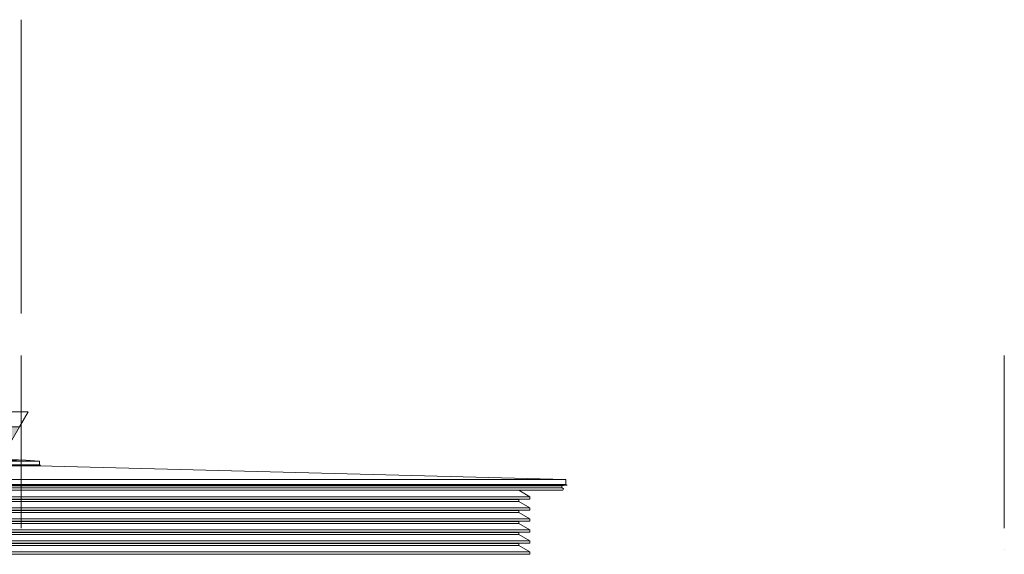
# Model space of a CAD drawing. Header units: millimetres. Extents: x 27034 to 255531, y -206966 to 210227.
# Tile 42 of 87: x 113545 to 121756, y 38875 to 43332. Entities that reach past the tile are written whole.
import ezdxf

# ---------------------------------------------------------------- set-up
doc = ezdxf.new("R2010")
doc.units = ezdxf.units.MM
doc.header["$LTSCALE"] = 0.05
doc.linetypes.add('ACAD_ISO04W100', pattern=[30, 24, -3, 0, -3])
doc.layers.get('0').update_dxf_attribs({"lineweight": 0})
doc.layers.add('001 Axis', color=1, linetype='ACAD_ISO04W100', lineweight=13)
doc.layers.add('015 Level Mark', color=16, linetype='Continuous', lineweight=13)

# ---------------------------------------------------------------- blocks, each defined once
blk = doc.blocks.new('fhjkjhjk')
at = {"color": 1, "elevation": -8576.5}
blk.add_lwpolyline([(-3019.9, 30056.8), (-3019.9, 32507.4)], dxfattribs=at)
for points, elevation in [([(-3019.9, 28837), (-3172.9, 28825.7)], -3030.2), ([(-3172.9, 28825.7), (-3019.9, 28825.7)], -3030.2), ([(-3019.9, 28837), (-2866.9, 28825.7)], -3030.2), ([(-2866.9, 28825.7), (-3019.9, 28825.7)], -3030.2), ([(-2866.9, 28825.7), (-2866.9, 28797.2)], -3030.2), ([(-3181.6, 28792.2), (-3019.9, 28792.2)], -3030.3), ([(-3180.1, 28789.6), (-3019.9, 28789.6)], -3030.3), ([(-3172.9, 28797.2), (-3019.9, 28797.2)], -3030.3), ([(-3169.2, 28789), (-3019.9, 28789)], -4380.3), ([(-2866.9, 28797.2), (-3019.9, 28797.2)], -3030.3), ([(-2858.3, 28792.2), (-3019.9, 28792.2)], -3030.3), ([(-2859.8, 28789.6), (-3019.9, 28789.6)], -3030.3), ([(-2870.6, 28789), (-3019.9, 28789)], -4380.3), ([(-2870.6, 28789.6), (-2870.6, 28789)], -4380.3), ([(1523.4, 28674.4), (-2870.6, 28789)], -4380.3), ([(-2866.9, 28797.2), (-2858.3, 28792.2)], -3030.3), ([(-2858.3, 28792.2), (-2859.8, 28789.6)], -3030.3), ([(-7563.2, 28674.4), (-3019.9, 28674.4)], -4380.3), ([(1523.4, 28674.4), (-3019.9, 28674.4)], -4380.3), ([(1523.4, 28633), (1523.4, 28674.4)], -4380.3), ([(-7573.2, 28627.2), (-3019.9, 28627.2)], -4380.3), ([(-7572.2, 28625.5), (-3019.9, 28625.5)], -4380.3), ([(-7563.2, 28633), (-3019.9, 28633)], -4380.3), ([(-7537, 28586.2), (-3019.9, 28586.2)], -8576.5), ([(-7531.7, 28603.1), (-3019.9, 28603.1)], -8576.5), ([(-7530.2, 28620.5), (-3019.9, 28620.5)], -4380.3), ([(-3019.9, 28583.7), (-7173.2, 28583.7)], -8576.5), ([(1523.4, 28633), (-3019.9, 28633)], -4380.3), ([(1533.4, 28627.2), (-3019.9, 28627.2)], -4380.3), ([(1532.4, 28625.5), (-3019.9, 28625.5)], -4380.3), ([(1490.4, 28620.5), (-3019.9, 28620.5)], -4380.3), ([(1491.9, 28603.1), (-3019.9, 28603.1)], -8576.5), ([(1497.2, 28586.2), (-3019.9, 28586.2)], -8576.5), ([(-3019.9, 28583.7), (1133.4, 28583.7)], -8576.5), ([(1223.4, 28530), (1130.4, 28583.7)], -4380.3), ([(1133.4, 28583.7), (1133.4, 28586.2)], -4380.3), ([(1520.4, 28625.5), (1490.4, 28620.5)], -4380.3), ([(1490.4, 28620.5), (1490.4, 28603.1)], -4380.3), ([(1491.9, 28603.1), (1503.2, 28596.6)], -8576.5), ([(1503.2, 28596.6), (1497.2, 28586.2)], -8576.5), ([(1523.4, 28633), (1533.4, 28627.2)], -4380.3), ([(1533.4, 28627.2), (1532.4, 28625.5)], -4380.3), ([(-7263.2, 28530), (-3019.9, 28530)], -4380.3), ([(-3019.9, 28510), (-7263.2, 28510)], -8576.5), ([(-7170.2, 28508.3), (-3019.9, 28508.3)], -4380.3), ([(1223.4, 28530), (-3019.9, 28530)], -4380.3), ([(-3019.9, 28510), (1223.4, 28510)], -8576.5), ([(1130.4, 28508.3), (-3019.9, 28508.3)], -4380.3), ([(1130.4, 28508.3), (1133.4, 28510)], -4380.3), ([(1130.4, 28491.8), (1130.4, 28508.3)], -4380.3), ([(1223.4, 28510), (1223.4, 28530)], -4380.3), ([(-7263.2, 28438.1), (-3019.9, 28438.1)], -4380.3), ([(-7263.2, 28418.1), (-3019.9, 28418.1)], -4380.3), ([(-7170.2, 28491.8), (-3019.9, 28491.8)], -4380.3), ([(-7170.2, 28416.3), (-3019.9, 28416.3)], -4380.3), ([(1130.4, 28491.8), (-3019.9, 28491.8)], -4380.3), ([(1223.4, 28438.1), (-3019.9, 28438.1)], -4380.3), ([(1223.4, 28418.1), (-3019.9, 28418.1)], -4380.3), ([(1130.4, 28416.3), (-3019.9, 28416.3)], -4380.3), ([(1223.4, 28438.1), (1130.4, 28491.8)], -4380.3), ([(1130.4, 28416.3), (1133.4, 28418.1)], -4380.3), ([(1130.4, 28399.8), (1130.4, 28416.3)], -4380.3), ([(1223.4, 28418.1), (1223.4, 28438.1)], -4380.3), ([(-7263.2, 28346.1), (-3019.9, 28346.1)], -4380.3), ([(-7170.2, 28399.8), (-3019.9, 28399.8)], -4380.3), ([(1130.4, 28399.8), (-3019.9, 28399.8)], -4380.3), ([(1223.4, 28346.1), (-3019.9, 28346.1)], -4380.3), ([(1223.4, 28346.1), (1130.4, 28399.8)], -4380.3), ([(1223.4, 28326.1), (1223.4, 28346.1)], -4380.3), ([(-3019.9, 28326.1), (-7263.2, 28326.1)], -8576.5), ([(-7263.2, 28254.1), (-3019.9, 28254.1)], -4380.3), ([(-7170.2, 28324.4), (-3019.9, 28324.4)], -4380.3), ([(-7170.2, 28307.8), (-3019.9, 28307.8)], -4380.3), ([(-3019.9, 28326.1), (1223.4, 28326.1)], -8576.5), ([(1130.4, 28324.4), (-3019.9, 28324.4)], -4380.3), ([(1130.4, 28307.8), (-3019.9, 28307.8)], -4380.3), ([(1223.4, 28254.1), (-3019.9, 28254.1)], -4380.3), ([(1130.4, 28324.4), (1133.4, 28326.1)], -4380.3), ([(1130.4, 28307.8), (1130.4, 28324.4)], -4380.3), ([(1223.4, 28254.1), (1130.4, 28307.8)], -4380.3), ([(1223.4, 28234.1), (1223.4, 28254.1)], -4380.3), ([(-3019.9, 28234.1), (-7263.2, 28234.1)], -8576.5), ([(-7170.2, 28232.4), (-3019.9, 28232.4)], -4380.3), ([(-7170.2, 28215.9), (-3019.9, 28215.9)], -4380.3), ([(-3019.9, 28234.1), (1223.4, 28234.1)], -8576.5), ([(1130.4, 28232.4), (-3019.9, 28232.4)], -4380.3), ([(1130.4, 28215.9), (-3019.9, 28215.9)], -4380.3), ([(1130.4, 28232.4), (1133.4, 28234.1)], -4380.3), ([(1130.4, 28215.9), (1130.4, 28232.4)], -4380.3), ([(1223.4, 28162.2), (1130.4, 28215.9)], -4380.3), ([(-7263.2, 28162.2), (-3019.9, 28162.2)], -4380.3), ([(-3019.9, 28142.2), (-7263.2, 28142.2)], -8576.5), ([(-7170.2, 28140.5), (-3019.9, 28140.5)], -4380.3), ([(-7170.2, 28123.9), (-3019.9, 28123.9)], -4380.3), ([(1223.4, 28162.2), (-3019.9, 28162.2)], -4380.3), ([(-3019.9, 28142.2), (1223.4, 28142.2)], -8576.5), ([(1130.4, 28140.5), (-3019.9, 28140.5)], -4380.3), ([(1130.4, 28123.9), (-3019.9, 28123.9)], -4380.3), ([(1130.4, 28140.5), (1133.4, 28142.2)], -4380.3), ([(1130.4, 28123.9), (1130.4, 28140.5)], -4380.3), ([(1223.4, 28070.2), (1130.4, 28123.9)], -4380.3), ([(1223.4, 28142.2), (1223.4, 28162.2)], -4380.3), ([(-7263.2, 28070.2), (-3019.9, 28070.2)], -4380.3), ([(-3019.9, 28050.2), (-7263.2, 28050.2)], -8576.5), ([(1223.4, 28070.2), (-3019.9, 28070.2)], -4380.3), ([(-3019.9, 28050.2), (1223.4, 28050.2)], -8576.5), ([(1223.4, 28050.2), (1223.4, 28070.2)], -4380.3)]:
    blk.add_lwpolyline(points, dxfattribs=dict(elevation=elevation))
blk = doc.blocks.new('CMP level mark section')
at = {"layer": '015 Level Mark'}
blk.add_hatch(color=256, dxfattribs=at).paths.add_polyline_path([(0, 0), (158.8, 275), (-158.8, 275)])
for points in [[(-158.8, 275), (-230.9, 400)], [(-230.9, 400), (1800, 400)], [(-150, 0), (150, 0)]]:
    blk.add_lwpolyline(points, dxfattribs=at)
blk.add_lwpolyline([(0, 0), (158.8, 275), (-158.8, 275)], close=True, dxfattribs=at)

msp = doc.modelspace()

# ---------------------------------------------------------------- linework, layer by layer
at = {"layer": '001 Axis', "ltscale": 1200}
for p, q in [((113556.1, 40532.7, -4196.1), (113556.1, -13240.5, -4196.2)), ((121756, 40532.7, -4196.2), (121756, -13240.5, -4196.2))]:
    msp.add_line(p, q, dxfattribs=at)

# ---------------------------------------------------------------- block references
at = {"color": 2}
msp.add_blockref('fhjkjhjk', (116576, 10824.6, 4380.3), dxfattribs=at)
at = {"layer": '015 Level Mark', "xscale": -1}
msp.add_blockref('CMP level mark section', (113385.1, 39661.6, 1350.1), dxfattribs=at)

doc.saveas('drawing.dxf')
